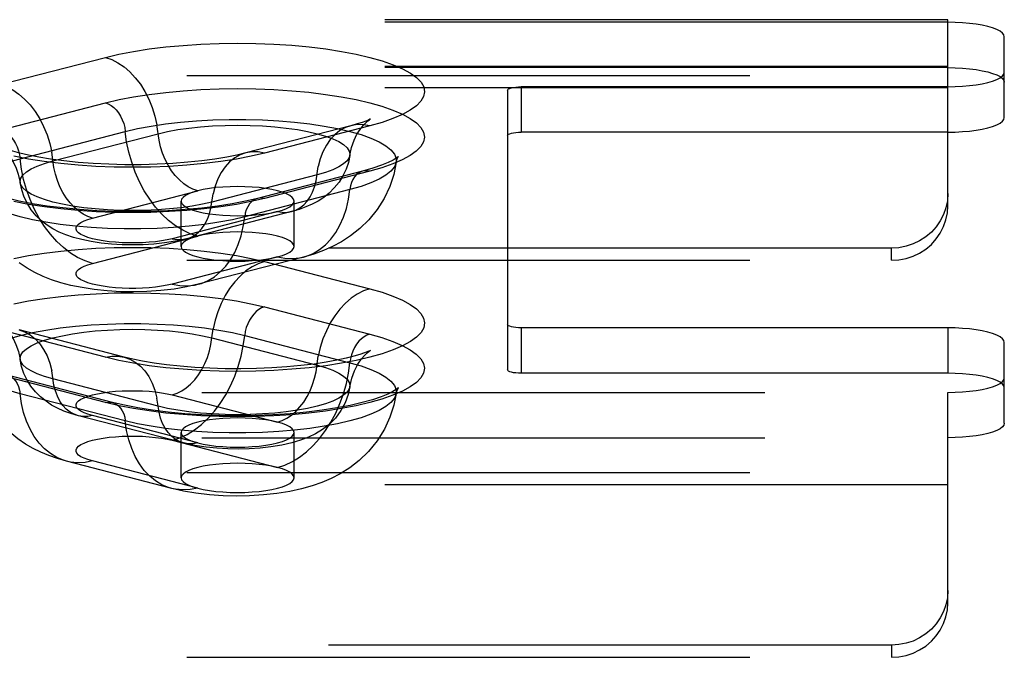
# Model space of a CAD drawing. Header units: inches. Extents: x 0 to 227, y 0 to 147.
# Tile 166 of 256: x 43.2 to 45.38, y 102.91 to 104.32. Entities that reach past the tile are written whole.
import ezdxf

# ---------------------------------------------------------------- set-up
doc = ezdxf.new("R2010")
doc.units = ezdxf.units.IN
doc.header["$LTSCALE"] = 12.466667
doc.header["$MEASUREMENT"] = 0
doc.linetypes.add('HIDDEN', pattern=[0.2, 0.1, -0.1])
doc.layers.add('DEFAULT_2', color=8, linetype='HIDDEN')

msp = doc.modelspace()

# ---------------------------------------------------------------- linework, layer by layer
at = {"layer": 'DEFAULT_2', "color": 8, "linetype": 'HIDDEN'}
for p, q in [((45.2557, 104.3227), (41.1047, 104.3227)), ((45.2557, 104.317), (41.1102, 104.317)), ((45.2557, 104.317), (45.2557, 104.3227)), ((45.2557, 103.9107), (45.2557, 104.317)), ((45.3807, 104.2065), (45.3807, 104.2846)), ((43.157, 104.1789), (43.3899, 104.2392)), ((45.2557, 104.2187), (41.1047, 104.2187)), ((45.2557, 104.2165), (41.1102, 104.2165)), ((45.3807, 104.1061), (45.3807, 104.2065)), ((41.0772, 104.1989), (45.2557, 104.1989)), ((45.2557, 104.172), (41.0772, 104.172)), ((44.2807, 104.1664), (44.2807, 103.6481)), ((44.3107, 104.1742), (44.3107, 104.0737)), ((45.2557, 104.1742), (44.3107, 104.1742)), ((43.1573, 104.0784), (43.3902, 104.1386)), ((43.2011, 104.015), (43.434, 104.0753)), ((43.9337, 104.088), (43.7008, 104.0277)), ((43.9756, 104.0876), (43.7426, 104.0273)), ((43.2739, 104.01), (43.5069, 104.0703)), ((45.2557, 104.0737), (44.3107, 104.0737)), ((43.9596, 103.9874), (43.7267, 103.9271)), ((43.9753, 103.9872), (43.7423, 103.9269)), ((43.8587, 103.9792), (43.6257, 103.9189)), ((43.3614, 103.8835), (43.5944, 103.9438)), ((43.9315, 103.9466), (43.6985, 103.8863)), ((43.5578, 103.8205), (43.5578, 103.921)), ((43.8078, 103.8205), (43.8078, 103.921)), ((43.7711, 103.8981), (43.5382, 103.8378)), ((43.8025, 103.8978), (43.5695, 103.8375)), ((43.3614, 103.7831), (43.5944, 103.8434)), ((45.1307, 103.8169), (41.0772, 103.8169)), ((45.1307, 103.79), (45.1307, 103.8169)), ((43.7711, 103.7976), (43.5382, 103.7373)), ((43.8285, 103.7971), (43.5956, 103.7368)), ((41.0772, 103.79), (45.1307, 103.79)), ((43.7426, 103.7872), (43.9756, 103.727)), ((43.7423, 103.6867), (43.9753, 103.6264)), ((44.2807, 103.6481), (44.2807, 103.5477)), ((44.3107, 103.6404), (44.3107, 103.5399)), ((45.2557, 103.6404), (44.3107, 103.6404)), ((45.2557, 103.6404), (45.2557, 103.5399)), ((43.3899, 103.5754), (43.157, 103.6357)), ((43.4318, 103.5757), (43.1988, 103.636)), ((43.6257, 103.6183), (43.8587, 103.558)), ((43.6985, 103.6234), (43.9315, 103.5631)), ((45.3807, 103.5299), (45.3807, 103.608)), ((43.3902, 103.475), (43.1573, 103.5353)), ((43.4059, 103.4751), (43.173, 103.5354)), ((45.2557, 103.5399), (44.3107, 103.5399)), ((45.3807, 103.4295), (45.3807, 103.5299)), ((43.5069, 103.467), (43.2739, 103.5273)), ((41.1102, 103.4976), (45.2557, 103.4976)), ((43.434, 103.4343), (43.2011, 103.4946)), ((43.5382, 103.4919), (43.7711, 103.4316)), ((45.2557, 103.0318), (45.2557, 103.4976)), ((43.563, 103.3856), (43.3301, 103.4459)), ((43.5944, 103.3858), (43.3614, 103.4461)), ((43.5578, 103.3083), (43.5578, 103.4087)), ((43.8078, 103.3083), (43.8078, 103.4087)), ((41.1102, 103.3971), (45.2557, 103.3971)), ((43.5382, 103.3914), (43.7711, 103.3311)), ((43.537, 103.2849), (43.304, 103.3452)), ((43.5944, 103.2854), (43.3614, 103.3457)), ((41.0772, 103.32), (45.2557, 103.32)), ((45.2557, 103.293), (41.0772, 103.293)), ((45.1307, 102.9379), (41.0772, 102.9379)), ((45.1307, 102.9379), (45.1307, 102.911)), ((41.0772, 102.911), (45.1307, 102.911))]:
    msp.add_line(p, q, dxfattribs=at)
for points in [[(45.3807, 104.2846), (45.3796, 104.2889), (45.3764, 104.293), (45.3712, 104.297), (45.364, 104.3008), (45.3549, 104.3043), (45.3441, 104.3075), (45.3318, 104.3103), (45.3182, 104.3127), (45.3035, 104.3145), (45.2881, 104.3159), (45.2722, 104.3167), (45.2557, 104.317)], [(43.3899, 104.2392), (43.4199, 104.2462), (43.4522, 104.2524), (43.4871, 104.2579), (43.5239, 104.2624), (43.5622, 104.2659), (43.6016, 104.2685), (43.6418, 104.27), (43.6825, 104.2706), (43.7231, 104.2701), (43.7633, 104.2685), (43.8028, 104.266), (43.8411, 104.2624), (43.8779, 104.2579), (43.9128, 104.2525), (43.9454, 104.2463), (43.9756, 104.2392), (44.0029, 104.2314), (44.0271, 104.2229), (44.048, 104.2139), (44.0654, 104.2044), (44.0791, 104.1945), (44.089, 104.1842), (44.0949, 104.1738), (44.0969, 104.1633), (44.0948, 104.1528), (44.0888, 104.1424), (44.0789, 104.1322), (44.0652, 104.1223), (44.0477, 104.1128), (44.0268, 104.1037), (44.0028, 104.0954), (43.9756, 104.0876)], [(43.3899, 104.2392), (43.404, 104.2344), (43.4178, 104.2274), (43.4313, 104.2183), (43.4441, 104.2072), (43.4562, 104.1942), (43.4674, 104.1796), (43.4774, 104.1636), (43.4862, 104.1464), (43.4937, 104.1281), (43.4996, 104.1092), (43.5041, 104.0898)], [(45.2557, 104.2165), (45.2722, 104.2163), (45.2881, 104.2154), (45.3035, 104.2141), (45.3182, 104.2122), (45.3318, 104.2098), (45.3441, 104.2071), (45.3549, 104.2039), (45.364, 104.2004), (45.3712, 104.1966), (45.3764, 104.1926), (45.3796, 104.1884), (45.3807, 104.1842)], [(45.2557, 104.1742), (45.2722, 104.1745), (45.2881, 104.1753), (45.3035, 104.1767), (45.3182, 104.1785), (45.3318, 104.1809), (45.3441, 104.1837), (45.3549, 104.1868), (45.364, 104.1904), (45.3712, 104.1942), (45.3764, 104.1982), (45.3796, 104.2023), (45.3807, 104.2065)], [(43.157, 104.1789), (43.171, 104.1741), (43.1849, 104.1671), (43.1983, 104.158), (43.2112, 104.1469), (43.2233, 104.1339), (43.2344, 104.1194), (43.2445, 104.1033), (43.2533, 104.0861), (43.2607, 104.0678), (43.2667, 104.0489), (43.2711, 104.0295)], [(43.3902, 104.1386), (43.4202, 104.1457), (43.4525, 104.1519), (43.4873, 104.1573), (43.5241, 104.1618), (43.5623, 104.1654), (43.6017, 104.1679), (43.6419, 104.1695), (43.6825, 104.17), (43.723, 104.1695), (43.7632, 104.168), (43.8027, 104.1654), (43.8409, 104.1619), (43.8777, 104.1574), (43.9125, 104.152), (43.9451, 104.1457), (43.9753, 104.1386), (44.0025, 104.1309), (44.0268, 104.1224), (44.0476, 104.1134), (44.065, 104.1039), (44.0787, 104.094), (44.0885, 104.0838), (44.0944, 104.0734), (44.0964, 104.0629), (44.0944, 104.0524), (44.0884, 104.042), (44.0785, 104.0318), (44.0648, 104.0219), (44.0473, 104.0124), (44.0264, 104.0033), (44.0024, 103.995), (43.9753, 103.9872)], [(44.2807, 104.1664), (44.2813, 104.168), (44.283, 104.1694), (44.2858, 104.1707), (44.2895, 104.1719), (44.294, 104.1729), (44.2992, 104.1736), (44.3047, 104.174), (44.3107, 104.1742)], [(43.3902, 104.1386), (43.3965, 104.1364), (43.4027, 104.133), (43.4086, 104.1284), (43.4142, 104.1228), (43.4192, 104.1163), (43.4237, 104.1091), (43.4275, 104.1012), (43.4305, 104.0928), (43.4327, 104.0841), (43.434, 104.0753)], [(43.434, 104.0753), (43.4614, 104.0817), (43.4912, 104.0873), (43.5231, 104.0921), (43.5567, 104.096), (43.5917, 104.0989), (43.6277, 104.1009), (43.6643, 104.1019), (43.7012, 104.1019), (43.7378, 104.1009), (43.7738, 104.0989), (43.8088, 104.096), (43.8425, 104.0921), (43.8743, 104.0873), (43.9041, 104.0817), (43.9315, 104.0753), (43.9561, 104.0683), (43.9778, 104.0605), (43.9962, 104.0523), (44.0112, 104.0436), (44.0225, 104.0345), (44.0302, 104.0252), (44.0341, 104.0157), (44.0343, 104.0075)], [(43.9313, 104.0223), (43.9352, 104.04), (43.9406, 104.0556), (43.9472, 104.0689), (43.9541, 104.0798), (43.9607, 104.0881), (43.9665, 104.0942), (43.9711, 104.0984), (43.9746, 104.1011), (43.9765, 104.1025)], [(43.9765, 104.1025), (43.9766, 104.1026), (43.9771, 104.1028), (43.9758, 104.1022), (43.9724, 104.1006), (43.9666, 104.0982), (43.9584, 104.0953), (43.9475, 104.0918), (43.9337, 104.088)], [(45.2557, 104.0737), (45.2722, 104.074), (45.2881, 104.0748), (45.3035, 104.0762), (45.3182, 104.0781), (45.3318, 104.0804), (45.3441, 104.0832), (45.3549, 104.0864), (45.364, 104.0899), (45.3712, 104.0937), (45.3764, 104.0977), (45.3796, 104.1018), (45.3807, 104.1061)], [(43.1573, 104.0784), (43.1636, 104.0761), (43.1698, 104.0727), (43.1757, 104.0681), (43.1812, 104.0625), (43.1863, 104.056), (43.1908, 104.0488), (43.1945, 104.0409), (43.1975, 104.0325), (43.1997, 104.0238), (43.2011, 104.015)], [(43.5944, 103.8434), (43.5778, 103.8488), (43.5615, 103.8565), (43.5455, 103.8663), (43.53, 103.8783), (43.5151, 103.8922), (43.5011, 103.9078), (43.4881, 103.9251), (43.4762, 103.9439), (43.4655, 103.9639), (43.4562, 103.985), (43.4483, 104.0069), (43.4419, 104.0295), (43.4371, 104.0523), (43.434, 104.0753)], [(43.5944, 103.9438), (43.5839, 103.9474), (43.5735, 103.9526), (43.5634, 103.9595), (43.5538, 103.9678), (43.5448, 103.9775), (43.5364, 103.9884), (43.5289, 104.0004), (43.5223, 104.0133), (43.5167, 104.0269), (43.5123, 104.0411), (43.509, 104.0556), (43.5041, 104.0898)], [(43.5069, 104.0703), (43.5277, 104.0751), (43.5504, 104.0793), (43.5748, 104.0827), (43.6006, 104.0855), (43.6274, 104.0875), (43.6549, 104.0887), (43.6828, 104.0891), (43.7106, 104.0887), (43.7381, 104.0875), (43.7649, 104.0855), (43.7907, 104.0827), (43.8151, 104.0793), (43.8379, 104.0751), (43.8587, 104.0703), (43.8772, 104.0649), (43.8934, 104.059), (43.9069, 104.0527), (43.9176, 104.046), (43.9253, 104.0391), (43.93, 104.0319), (43.9315, 104.0247), (43.9313, 104.0223)], [(43.9337, 104.088), (43.9214, 104.0837), (43.9093, 104.077), (43.8982, 104.0681), (43.8881, 104.0573), (43.8793, 104.0446), (43.8719, 104.0303), (43.8659, 104.0144), (43.8615, 103.9973)], [(43.9756, 104.0876), (43.9615, 104.0901), (43.9477, 104.0903), (43.9337, 104.088)], [(44.2807, 104.066), (44.2813, 104.0675), (44.283, 104.0689), (44.2858, 104.0703), (44.2895, 104.0715), (44.294, 104.0724), (44.2992, 104.0731), (44.3047, 104.0736), (44.3107, 104.0737)], [(43.1602, 104.0403), (43.1588, 104.0409), (43.156, 104.0423), (43.1555, 104.0425), (43.1571, 104.0415), (43.1603, 104.0391), (43.165, 104.035), (43.1708, 104.029), (43.1775, 104.0207), (43.1846, 104.0099), (43.1914, 103.9964), (43.1972, 103.9804), (43.2012, 103.962)], [(43.7008, 104.0277), (43.6814, 104.0231), (43.6587, 104.0185), (43.6327, 104.0142), (43.6037, 104.0103), (43.5724, 104.007), (43.5391, 104.0044), (43.5045, 104.0027), (43.469, 104.0017), (43.4332, 104.0017), (43.3976, 104.0026), (43.3628, 104.0043), (43.3294, 104.0068), (43.2978, 104.0101), (43.2686, 104.014), (43.2423, 104.0183), (43.2194, 104.0228), (43.2003, 104.0273), (43.1849, 104.0315), (43.1731, 104.0353), (43.1644, 104.0385), (43.1602, 104.0403)], [(43.0983, 103.9472), (43.0985, 103.9554), (43.1024, 103.9649), (43.11, 103.9742), (43.1214, 103.9833), (43.1364, 103.992), (43.1548, 104.0003), (43.1764, 104.008), (43.2011, 104.015)], [(43.7426, 104.0273), (43.7126, 104.0203), (43.6803, 104.0141), (43.6455, 104.0087), (43.6087, 104.0041), (43.5704, 104.0006), (43.531, 103.998), (43.4907, 103.9965), (43.4501, 103.9959), (43.4095, 103.9964), (43.3692, 103.998), (43.3298, 104.0005), (43.2915, 104.0041), (43.2547, 104.0086), (43.2198, 104.014), (43.1871, 104.0203)], [(43.2012, 103.962), (43.201, 103.9644), (43.2026, 103.9717), (43.2073, 103.9788), (43.215, 103.9857), (43.2257, 103.9924), (43.2392, 103.9987), (43.2553, 104.0046), (43.2739, 104.01)], [(43.3614, 103.7831), (43.3449, 103.7885), (43.3285, 103.7962), (43.3125, 103.8061), (43.297, 103.818), (43.2822, 103.8319), (43.2682, 103.8475), (43.2552, 103.8649), (43.2433, 103.8836), (43.2326, 103.9037), (43.2232, 103.9247), (43.2153, 103.9466), (43.209, 103.9692), (43.2042, 103.992), (43.2011, 104.015)], [(43.3614, 103.8835), (43.3509, 103.8871), (43.3405, 103.8923), (43.3305, 103.8992), (43.3209, 103.9075), (43.3118, 103.9172), (43.3035, 103.9281), (43.2959, 103.9401), (43.2894, 103.953), (43.2838, 103.9667), (43.2793, 103.9808), (43.276, 103.9953), (43.2711, 104.0295)], [(43.7008, 104.0277), (43.6884, 104.0234), (43.6764, 104.0167), (43.6652, 104.0079), (43.6552, 103.997), (43.6463, 103.9843), (43.6389, 103.97), (43.6329, 103.9541), (43.6285, 103.937)], [(43.7426, 104.0273), (43.7286, 104.0298), (43.7147, 104.03), (43.7008, 104.0277)], [(43.9313, 104.0223), (43.9281, 104.0068), (43.923, 103.9916), (43.9161, 103.977), (43.9074, 103.9632), (43.897, 103.9503), (43.8854, 103.9388), (43.8734, 103.9293), (43.861, 103.9212), (43.848, 103.9142), (43.8342, 103.9081), (43.8191, 103.9026), (43.8025, 103.8978)], [(43.9313, 104.0223), (43.93, 104.0175), (43.9253, 104.0104), (43.9176, 104.0035), (43.9069, 103.9968), (43.8934, 103.9905), (43.8772, 103.9846), (43.8587, 103.9792)], [(44.0391, 104.02), (44.0381, 104.0191), (44.0342, 104.0162), (44.0271, 104.0119), (44.0162, 104.0064), (44.0014, 104.0003), (43.9826, 103.9939), (43.9596, 103.9874)], [(44.0343, 104.0075), (44.0362, 104.0147), (44.0377, 104.0178)], [(44.0377, 104.0178), (44.0383, 104.0189), (44.0392, 104.0201), (44.0391, 104.02)], [(43.8025, 103.8978), (43.8117, 103.901), (43.8207, 103.906), (43.8291, 103.9126), (43.8366, 103.9208), (43.8432, 103.9303), (43.8488, 103.941), (43.8533, 103.9529), (43.8566, 103.9657), (43.8615, 103.9973)], [(44.0343, 104.0075), (44.0286, 103.98), (44.0196, 103.9531), (44.0073, 103.927), (43.9919, 103.9026), (43.9736, 103.8799), (43.9534, 103.8601), (43.933, 103.8441), (43.9126, 103.8309), (43.8929, 103.8204), (43.8729, 103.8115), (43.8514, 103.8038), (43.8285, 103.7971)], [(44.0343, 104.0075), (44.0341, 104.0062), (44.0302, 103.9967), (44.0225, 103.9874), (44.0112, 103.9783), (43.9962, 103.9696), (43.9778, 103.9614), (43.9561, 103.9537), (43.9315, 103.9466)], [(43.9596, 103.9874), (43.9569, 103.9865), (43.9513, 103.9838), (43.9463, 103.9799), (43.9418, 103.975), (43.938, 103.969), (43.935, 103.9622), (43.9328, 103.9547), (43.9315, 103.9466)], [(43.9753, 103.9872), (43.969, 103.9882), (43.9628, 103.988), (43.9596, 103.9874)], [(43.6985, 103.8863), (43.6712, 103.8799), (43.6414, 103.8743), (43.6095, 103.8695), (43.5759, 103.8657), (43.5409, 103.8627), (43.5048, 103.8607), (43.4682, 103.8597), (43.4314, 103.8597), (43.3948, 103.8607), (43.3588, 103.8627), (43.3237, 103.8657), (43.2901, 103.8695), (43.2582, 103.8743), (43.2284, 103.8799), (43.2011, 103.8863), (43.1764, 103.8934), (43.1548, 103.9011), (43.1364, 103.9093), (43.1214, 103.918), (43.11, 103.9271), (43.1024, 103.9364), (43.0985, 103.9459), (43.0983, 103.9472)], [(43.7267, 103.9271), (43.7002, 103.9208), (43.6706, 103.9151), (43.6382, 103.91), (43.6034, 103.9057), (43.5666, 103.9023), (43.5284, 103.8997), (43.4893, 103.8982), (43.4496, 103.8977), (43.41, 103.8982), (43.3708, 103.8998), (43.3326, 103.9023), (43.2958, 103.9058), (43.261, 103.9101), (43.2285, 103.9152), (43.1989, 103.921), (43.1725, 103.9272), (43.1496, 103.9337), (43.1308, 103.9402), (43.116, 103.9463), (43.1052, 103.9517), (43.1018, 103.9536)], [(43.6257, 103.9189), (43.6049, 103.9141), (43.5822, 103.9099), (43.5577, 103.9064), (43.532, 103.9037), (43.5052, 103.9017), (43.4777, 103.9005), (43.4498, 103.9001), (43.422, 103.9005), (43.3944, 103.9017), (43.3676, 103.9037), (43.3419, 103.9064), (43.3175, 103.9099), (43.2947, 103.9141), (43.2739, 103.9189), (43.2553, 103.9243), (43.2392, 103.9302), (43.2257, 103.9365), (43.215, 103.9432), (43.2073, 103.9501), (43.2026, 103.9572), (43.2012, 103.962)], [(43.5695, 103.8375), (43.545, 103.8321), (43.5206, 103.8283), (43.497, 103.8259), (43.4737, 103.8245), (43.4506, 103.824), (43.4275, 103.8245), (43.4039, 103.8258), (43.3809, 103.8281), (43.3584, 103.8314), (43.3376, 103.8357), (43.3192, 103.8405), (43.3026, 103.8461), (43.2876, 103.8524), (43.2737, 103.8596), (43.2608, 103.8679), (43.2485, 103.8774), (43.2366, 103.8888), (43.226, 103.9017), (43.2172, 103.9154), (43.2101, 103.93), (43.2047, 103.9457), (43.2012, 103.962)], [(43.5944, 103.9438), (43.5835, 103.9406), (43.5745, 103.9371), (43.5673, 103.9333), (43.562, 103.9293), (43.5588, 103.9252), (43.5578, 103.921)], [(43.6828, 103.9533), (43.6664, 103.953), (43.6504, 103.9522), (43.6349, 103.9508), (43.6203, 103.949), (43.6067, 103.9466), (43.5944, 103.9438)], [(43.8078, 103.921), (43.8067, 103.9252), (43.8035, 103.9293), (43.7982, 103.9333), (43.791, 103.9371), (43.7819, 103.9406), (43.7711, 103.9438), (43.7589, 103.9466), (43.7453, 103.949), (43.7306, 103.9508), (43.7151, 103.9522), (43.6991, 103.953), (43.6828, 103.9533)], [(43.8285, 103.7971), (43.8355, 103.7992), (43.8504, 103.8054), (43.8644, 103.8138), (43.8774, 103.8244), (43.8893, 103.837), (43.9, 103.8515), (43.9093, 103.8677), (43.9172, 103.8856), (43.9236, 103.9048), (43.9284, 103.9252), (43.9315, 103.9466)], [(43.7423, 103.9269), (43.7124, 103.9199), (43.6801, 103.9137), (43.6453, 103.9083), (43.6085, 103.9038), (43.5703, 103.9002), (43.5309, 103.8977), (43.4907, 103.8961), (43.4501, 103.8956), (43.4095, 103.8961), (43.3693, 103.8976), (43.3299, 103.9002), (43.2916, 103.9037), (43.2549, 103.9082), (43.22, 103.9136), (43.1874, 103.9199)], [(43.5695, 103.8375), (43.5787, 103.8407), (43.5878, 103.8457), (43.5961, 103.8524), (43.6037, 103.8605), (43.6103, 103.87), (43.6158, 103.8807), (43.6203, 103.8926), (43.6236, 103.9054), (43.6285, 103.937)], [(43.7267, 103.9271), (43.7239, 103.9262), (43.7184, 103.9235), (43.7133, 103.9196), (43.7089, 103.9147), (43.7051, 103.9087), (43.7021, 103.9019), (43.6999, 103.8944), (43.6985, 103.8863)], [(43.7423, 103.9269), (43.736, 103.928), (43.7298, 103.9277), (43.7267, 103.9271)], [(45.2557, 103.9376), (45.2546, 103.9217), (45.2514, 103.9064), (45.2462, 103.8914), (45.239, 103.8773), (45.2299, 103.8641), (45.2191, 103.8522), (45.2068, 103.8418), (45.1932, 103.8331), (45.1785, 103.8261), (45.1631, 103.821), (45.1472, 103.8179), (45.1307, 103.8169)], [(43.5578, 103.921), (43.5588, 103.9167), (43.562, 103.9126), (43.5673, 103.9086), (43.5745, 103.9048), (43.5836, 103.9013), (43.5944, 103.8981), (43.6067, 103.8953), (43.6203, 103.8929), (43.6349, 103.8911), (43.6504, 103.8897), (43.6663, 103.8889), (43.6828, 103.8886)], [(43.7711, 103.8981), (43.7819, 103.9013), (43.791, 103.9048), (43.7982, 103.9086), (43.8035, 103.9126), (43.8067, 103.9167), (43.8078, 103.921)], [(45.1307, 103.79), (45.1472, 103.791), (45.1631, 103.7941), (45.1785, 103.7992), (45.1932, 103.8061), (45.2068, 103.8149), (45.2191, 103.8253), (45.2299, 103.8372), (45.239, 103.8503), (45.2462, 103.8645), (45.2514, 103.8795), (45.2546, 103.8948), (45.2557, 103.9107)], [(43.5382, 103.8378), (43.5269, 103.8352), (43.5146, 103.833), (43.5012, 103.8312), (43.4871, 103.8298), (43.4724, 103.8288), (43.4574, 103.8284), (43.4423, 103.8284), (43.4273, 103.8288), (43.4127, 103.8298), (43.3985, 103.8312), (43.3852, 103.833), (43.3727, 103.8352), (43.3614, 103.8378), (43.3514, 103.8407), (43.3428, 103.8439), (43.3358, 103.8474), (43.3305, 103.851), (43.3268, 103.8548), (43.325, 103.8587), (43.325, 103.8626), (43.3269, 103.8665), (43.3305, 103.8703), (43.3359, 103.874), (43.3429, 103.8774), (43.3514, 103.8806), (43.3614, 103.8835)], [(43.5956, 103.7368), (43.6026, 103.7389), (43.6174, 103.7451), (43.6314, 103.7535), (43.6444, 103.7641), (43.6564, 103.7767), (43.667, 103.7912), (43.6764, 103.8074), (43.6843, 103.8253), (43.6906, 103.8445), (43.6954, 103.8649), (43.6985, 103.8863)], [(43.6828, 103.8886), (43.6992, 103.8889), (43.7151, 103.8897), (43.7306, 103.8911), (43.7453, 103.8929), (43.7587, 103.8953), (43.7711, 103.8981)], [(43.7711, 103.8981), (43.7817, 103.8962), (43.792, 103.8961), (43.8025, 103.8978)], [(43.5382, 103.8378), (43.5487, 103.8359), (43.5591, 103.8358), (43.5695, 103.8375)], [(43.5944, 103.8434), (43.5835, 103.8402), (43.5745, 103.8367), (43.5673, 103.8329), (43.562, 103.8289), (43.5588, 103.8247), (43.5578, 103.8205)], [(43.6828, 103.8528), (43.6664, 103.8526), (43.6504, 103.8517), (43.6349, 103.8504), (43.6203, 103.8485), (43.6067, 103.8462), (43.5944, 103.8434)], [(43.8078, 103.8205), (43.8067, 103.8247), (43.8035, 103.8289), (43.7982, 103.8329), (43.791, 103.8367), (43.7819, 103.8402), (43.7711, 103.8434), (43.7589, 103.8462), (43.7453, 103.8485), (43.7306, 103.8504), (43.7151, 103.8517), (43.6991, 103.8526), (43.6828, 103.8528)], [(43.1871, 103.7943), (43.2198, 103.8006), (43.2547, 103.806), (43.2915, 103.8105), (43.3298, 103.814), (43.3692, 103.8166), (43.4095, 103.8181), (43.4501, 103.8186), (43.4907, 103.8181), (43.531, 103.8166), (43.5704, 103.814), (43.6087, 103.8104), (43.6455, 103.8059), (43.6803, 103.8005), (43.7126, 103.7943), (43.7426, 103.7872)], [(43.5578, 103.8205), (43.5588, 103.8163), (43.562, 103.8121), (43.5673, 103.8081), (43.5745, 103.8043), (43.5836, 103.8008), (43.5944, 103.7976), (43.6067, 103.7948), (43.6203, 103.7925), (43.6349, 103.7906), (43.6504, 103.7892), (43.6663, 103.7884), (43.6828, 103.7881)], [(43.7711, 103.7976), (43.7819, 103.8008), (43.791, 103.8043), (43.7982, 103.8081), (43.8035, 103.8121), (43.8067, 103.8163), (43.8078, 103.8205)], [(43.6828, 103.7881), (43.6992, 103.7884), (43.7151, 103.7892), (43.7306, 103.7906), (43.7453, 103.7925), (43.7587, 103.7948), (43.7711, 103.7976)], [(43.7711, 103.7976), (43.7877, 103.7945), (43.804, 103.7937), (43.82, 103.7953), (43.8285, 103.7971)], [(43.5956, 103.7368), (43.5697, 103.731), (43.5424, 103.7263), (43.5126, 103.7229), (43.4821, 103.7208), (43.453, 103.7201), (43.424, 103.7205), (43.3941, 103.7223), (43.3651, 103.7253), (43.3384, 103.7294), (43.3137, 103.7344), (43.2914, 103.7403), (43.2709, 103.747), (43.2521, 103.7544), (43.2341, 103.7629), (43.2165, 103.7727), (43.1989, 103.7843)], [(43.5382, 103.7373), (43.5269, 103.7347), (43.5146, 103.7325), (43.5012, 103.7307), (43.4871, 103.7293), (43.4724, 103.7284), (43.4574, 103.7279), (43.4423, 103.7279), (43.4273, 103.7284), (43.4127, 103.7293), (43.3985, 103.7307), (43.3852, 103.7325), (43.3727, 103.7347), (43.3614, 103.7373), (43.3514, 103.7403), (43.3428, 103.7435), (43.3358, 103.7469), (43.3305, 103.7506), (43.3268, 103.7544), (43.325, 103.7583), (43.325, 103.7622), (43.3269, 103.7661), (43.3305, 103.7699), (43.3359, 103.7735), (43.3429, 103.777), (43.3514, 103.7802), (43.3614, 103.7831)], [(43.7426, 103.7872), (43.7286, 103.7825), (43.7147, 103.7755), (43.7013, 103.7664), (43.6884, 103.7552), (43.6764, 103.7423), (43.6652, 103.7277), (43.6552, 103.7117), (43.6463, 103.6944), (43.6389, 103.6762), (43.6329, 103.6573), (43.6285, 103.6379)], [(43.9756, 103.727), (44.0028, 103.7192), (44.0268, 103.7108), (44.0477, 103.7018), (44.0652, 103.6923), (44.0789, 103.6824), (44.0888, 103.6722), (44.0948, 103.6618), (44.0969, 103.6512), (44.0949, 103.6407), (44.089, 103.6303), (44.0791, 103.6201), (44.0654, 103.6102), (44.048, 103.6007), (44.0271, 103.5916), (44.0029, 103.5832), (43.9756, 103.5754), (43.9454, 103.5683), (43.9128, 103.562), (43.8779, 103.5566), (43.8411, 103.5521), (43.8028, 103.5486), (43.7633, 103.546), (43.7231, 103.5445), (43.6825, 103.544), (43.6418, 103.5445), (43.6016, 103.5461), (43.5622, 103.5486), (43.5239, 103.5522), (43.4871, 103.5567), (43.4522, 103.5621), (43.4199, 103.5683), (43.3899, 103.5754)], [(43.5382, 103.7373), (43.5547, 103.7342), (43.5711, 103.7334), (43.5871, 103.735), (43.5956, 103.7368)], [(43.9756, 103.727), (43.9615, 103.7222), (43.9477, 103.7152), (43.9343, 103.7061), (43.9214, 103.695), (43.9093, 103.682), (43.8982, 103.6674), (43.8881, 103.6514), (43.8793, 103.6341), (43.8719, 103.6159), (43.8659, 103.597), (43.8615, 103.5776)], [(43.1874, 103.6938), (43.22, 103.7), (43.2549, 103.7054), (43.2916, 103.7099), (43.3299, 103.7135), (43.3693, 103.716), (43.4095, 103.7176), (43.4501, 103.7181), (43.4907, 103.7175), (43.5309, 103.716), (43.5703, 103.7134), (43.6085, 103.7099), (43.6453, 103.7054), (43.6801, 103.6999), (43.7124, 103.6937), (43.7423, 103.6867)], [(43.7423, 103.6867), (43.736, 103.6845), (43.7298, 103.681), (43.7239, 103.6765), (43.7184, 103.6709), (43.7133, 103.6644), (43.7089, 103.6571), (43.7051, 103.6492), (43.7021, 103.6409), (43.6999, 103.6322), (43.6985, 103.6234)], [(43.0983, 103.5556), (43.0985, 103.5638), (43.1024, 103.5733), (43.11, 103.5826), (43.1214, 103.5916), (43.1364, 103.6004), (43.1548, 103.6086), (43.1764, 103.6163), (43.2011, 103.6234), (43.2284, 103.6298), (43.2582, 103.6354), (43.2901, 103.6401), (43.3237, 103.644), (43.3588, 103.647), (43.3948, 103.6489), (43.4314, 103.6499), (43.4682, 103.6499), (43.5048, 103.6489), (43.5409, 103.647), (43.5759, 103.644), (43.6095, 103.6401), (43.6414, 103.6354), (43.6712, 103.6298), (43.6985, 103.6234)], [(43.156, 103.6506), (43.1554, 103.6509), (43.1561, 103.6505), (43.1583, 103.6489), (43.1619, 103.6461), (43.1666, 103.6418), (43.1724, 103.6356), (43.1788, 103.6273), (43.1856, 103.6166), (43.192, 103.6034), (43.1974, 103.588), (43.2012, 103.5704)], [(44.3107, 103.6404), (44.3047, 103.6405), (44.2992, 103.641), (44.294, 103.6417), (44.2895, 103.6426), (44.2858, 103.6438), (44.283, 103.6452), (44.2813, 103.6466), (44.2807, 103.6481)], [(45.3807, 103.608), (45.3796, 103.6123), (45.3764, 103.6164), (45.3712, 103.6204), (45.364, 103.6242), (45.3549, 103.6277), (45.3441, 103.6309), (45.3318, 103.6337), (45.3182, 103.636), (45.3035, 103.6379), (45.2881, 103.6393), (45.2722, 103.6401), (45.2557, 103.6404)], [(43.1988, 103.636), (43.2112, 103.6317), (43.2233, 103.625), (43.2344, 103.6162), (43.2445, 103.6054), (43.2533, 103.5927), (43.2607, 103.5783), (43.2667, 103.5625), (43.2711, 103.5454)], [(43.2012, 103.5704), (43.201, 103.5728), (43.2026, 103.58), (43.2073, 103.5871), (43.215, 103.5941), (43.2257, 103.6007), (43.2392, 103.6071), (43.2553, 103.6129), (43.2739, 103.6183), (43.2947, 103.6231), (43.3175, 103.6273), (43.3419, 103.6308), (43.3676, 103.6336), (43.3944, 103.6356), (43.422, 103.6368), (43.4498, 103.6372), (43.4777, 103.6368), (43.5052, 103.6356), (43.532, 103.6336), (43.5577, 103.6308), (43.5822, 103.6273), (43.6049, 103.6231), (43.6257, 103.6183)], [(43.9753, 103.6264), (44.0024, 103.6187), (44.0264, 103.6103), (44.0473, 103.6013), (44.0648, 103.5918), (44.0785, 103.5819), (44.0884, 103.5717), (44.0944, 103.5613), (44.0964, 103.5508), (44.0944, 103.5403), (44.0885, 103.5299), (44.0787, 103.5197), (44.065, 103.5098), (44.0476, 103.5003), (44.0268, 103.4912), (44.0025, 103.4828), (43.9753, 103.475), (43.9451, 103.4679), (43.9125, 103.4617), (43.8777, 103.4563), (43.8409, 103.4518), (43.8027, 103.4482), (43.7632, 103.4457), (43.723, 103.4442), (43.6825, 103.4436), (43.6419, 103.4442), (43.6017, 103.4457), (43.5623, 103.4483), (43.5241, 103.4518), (43.4873, 103.4564), (43.4525, 103.4618), (43.4202, 103.468), (43.3902, 103.475)], [(43.5382, 103.4919), (43.5487, 103.4955), (43.5591, 103.5007), (43.5691, 103.5075), (43.5787, 103.5158), (43.5878, 103.5255), (43.5961, 103.5365), (43.6037, 103.5485), (43.6103, 103.5614), (43.6158, 103.575), (43.6203, 103.5892), (43.6236, 103.6037), (43.6285, 103.6379)], [(43.5382, 103.3914), (43.5547, 103.3969), (43.5711, 103.4046), (43.5871, 103.4144), (43.6026, 103.4263), (43.6174, 103.4402), (43.6314, 103.4559), (43.6444, 103.4732), (43.6564, 103.492), (43.667, 103.512), (43.6764, 103.5331), (43.6843, 103.555), (43.6906, 103.5775), (43.6954, 103.6004), (43.6985, 103.6234)], [(43.9753, 103.6264), (43.969, 103.6242), (43.9628, 103.6207), (43.9569, 103.6162), (43.9513, 103.6106), (43.9463, 103.6041), (43.9418, 103.5968), (43.938, 103.5889), (43.935, 103.5806), (43.9328, 103.5719), (43.9315, 103.5631)], [(43.3899, 103.5754), (43.404, 103.5779), (43.4178, 103.578), (43.4318, 103.5757)], [(43.9757, 103.5897), (43.9766, 103.5903), (43.9771, 103.5906), (43.9753, 103.5897), (43.9709, 103.5877), (43.9638, 103.5849), (43.9535, 103.5814), (43.94, 103.5774), (43.923, 103.5731), (43.9025, 103.5687), (43.8787, 103.5643), (43.852, 103.5603), (43.8229, 103.5568), (43.7916, 103.5539), (43.7588, 103.5517), (43.7248, 103.5503), (43.6902, 103.5497), (43.6555, 103.5499), (43.6212, 103.551), (43.5878, 103.5529), (43.5557, 103.5555), (43.5256, 103.5588), (43.4977, 103.5626), (43.4725, 103.5668), (43.4506, 103.5713), (43.4318, 103.5757)], [(43.4318, 103.5757), (43.4441, 103.5714), (43.4562, 103.5647), (43.4674, 103.5559), (43.4774, 103.5451), (43.4862, 103.5324), (43.4937, 103.518), (43.4996, 103.5022), (43.5041, 103.4851)], [(43.7711, 103.4316), (43.7817, 103.4352), (43.792, 103.4404), (43.8021, 103.4472), (43.8117, 103.4555), (43.8207, 103.4652), (43.8291, 103.4762), (43.8366, 103.4882), (43.8432, 103.5011), (43.8488, 103.5147), (43.8533, 103.5289), (43.8566, 103.5434), (43.8615, 103.5776)], [(43.9313, 103.5101), (43.9355, 103.5289), (43.9416, 103.5455), (43.9492, 103.56), (43.9571, 103.5715), (43.9642, 103.5797), (43.97, 103.5852), (43.9742, 103.5886), (43.9757, 103.5897)], [(43.304, 103.3452), (43.2838, 103.351), (43.2648, 103.3576), (43.2473, 103.3649), (43.2302, 103.3732), (43.2131, 103.3831), (43.1958, 103.3948), (43.1781, 103.4092), (43.161, 103.4258), (43.1453, 103.4443), (43.1315, 103.4644), (43.1198, 103.4857), (43.1103, 103.5081), (43.1031, 103.5315), (43.0983, 103.5556)], [(43.2011, 103.4946), (43.1764, 103.5017), (43.1548, 103.5094), (43.1364, 103.5177), (43.1214, 103.5264), (43.11, 103.5355), (43.1024, 103.5448), (43.0985, 103.5543), (43.0983, 103.5556)], [(43.2739, 103.5273), (43.2553, 103.5327), (43.2392, 103.5385), (43.2257, 103.5449), (43.215, 103.5515), (43.2073, 103.5585), (43.2026, 103.5656), (43.2012, 103.5704)], [(43.3301, 103.4459), (43.3132, 103.4508), (43.2979, 103.4563), (43.284, 103.4625), (43.271, 103.4696), (43.2585, 103.4778), (43.2466, 103.4874), (43.2352, 103.4987), (43.225, 103.5114), (43.2165, 103.5249), (43.2097, 103.5394), (43.2045, 103.5546), (43.2012, 103.5704)], [(43.7711, 103.3311), (43.7877, 103.3366), (43.804, 103.3443), (43.82, 103.3541), (43.8355, 103.366), (43.8504, 103.3799), (43.8644, 103.3956), (43.8774, 103.4129), (43.8893, 103.4317), (43.9, 103.4517), (43.9093, 103.4728), (43.9172, 103.4947), (43.9236, 103.5172), (43.9284, 103.5401), (43.9315, 103.5631)], [(43.8587, 103.558), (43.8772, 103.5526), (43.8934, 103.5468), (43.9069, 103.5404), (43.9176, 103.5338), (43.9253, 103.5268), (43.93, 103.5197), (43.9315, 103.5125), (43.9313, 103.5101)], [(43.9315, 103.5631), (43.9561, 103.556), (43.9778, 103.5483), (43.9962, 103.5401), (44.0112, 103.5314), (44.0225, 103.5223), (44.0302, 103.513), (44.0341, 103.5035), (44.0343, 103.4953)], [(43.173, 103.5354), (43.1757, 103.5346), (43.1812, 103.5319), (43.1863, 103.528), (43.1908, 103.523), (43.1945, 103.5171), (43.1975, 103.5103), (43.1997, 103.5027), (43.2011, 103.4946)], [(43.3301, 103.4459), (43.3209, 103.4491), (43.3118, 103.4541), (43.3035, 103.4607), (43.2959, 103.4688), (43.2894, 103.4783), (43.2838, 103.4891), (43.2793, 103.5009), (43.276, 103.5137), (43.2711, 103.5454)], [(44.3107, 103.5399), (44.3047, 103.5401), (44.2992, 103.5405), (44.294, 103.5412), (44.2895, 103.5422), (44.2858, 103.5434), (44.283, 103.5447), (44.2813, 103.5461), (44.2807, 103.5477)], [(45.3807, 103.5076), (45.3796, 103.5118), (45.3764, 103.5159), (45.3712, 103.5199), (45.364, 103.5237), (45.3549, 103.5273), (45.3441, 103.5304), (45.3318, 103.5332), (45.3182, 103.5356), (45.3035, 103.5375), (45.2881, 103.5388), (45.2722, 103.5396), (45.2557, 103.5399)], [(45.2557, 103.4976), (45.2722, 103.4979), (45.2881, 103.4987), (45.3035, 103.5), (45.3182, 103.5019), (45.3318, 103.5043), (45.3441, 103.507), (45.3549, 103.5102), (45.364, 103.5137), (45.3712, 103.5175), (45.3764, 103.5216), (45.3796, 103.5257), (45.3807, 103.5299)], [(44.0381, 103.5063), (44.0384, 103.5067), (44.0392, 103.5079), (44.0379, 103.5067), (44.0339, 103.5037), (44.0267, 103.4994), (44.0157, 103.4939), (44.0007, 103.4878), (43.9816, 103.4814), (43.9588, 103.4749), (43.9323, 103.4687), (43.9027, 103.463), (43.8703, 103.458), (43.8356, 103.4537), (43.7989, 103.4503), (43.7608, 103.4478), (43.7218, 103.4463), (43.6823, 103.4458), (43.6427, 103.4463), (43.6037, 103.4478), (43.5656, 103.4503), (43.529, 103.4538), (43.4942, 103.4581), (43.4619, 103.4632), (43.4324, 103.4689), (43.4059, 103.4751)], [(43.9313, 103.5101), (43.93, 103.5053), (43.9253, 103.4982), (43.9176, 103.4912), (43.9069, 103.4846), (43.8934, 103.4783), (43.8772, 103.4724), (43.8587, 103.467), (43.8379, 103.4622), (43.8151, 103.458), (43.7907, 103.4545), (43.7649, 103.4517), (43.7381, 103.4497), (43.7106, 103.4485), (43.6828, 103.4481), (43.6549, 103.4485), (43.6274, 103.4497), (43.6006, 103.4517), (43.5748, 103.4545), (43.5504, 103.458), (43.5277, 103.4622), (43.5069, 103.467)], [(43.9313, 103.5101), (43.9275, 103.4925), (43.9211, 103.4747), (43.9115, 103.4571), (43.8994, 103.4408), (43.8856, 103.4268), (43.8706, 103.4151), (43.8556, 103.4059), (43.8397, 103.3982), (43.8221, 103.3914), (43.8027, 103.3856), (43.7805, 103.3807), (43.7567, 103.3768), (43.7327, 103.3742), (43.7084, 103.3726), (43.6846, 103.3721), (43.6609, 103.3725), (43.637, 103.3739), (43.6129, 103.3763), (43.5881, 103.3801), (43.563, 103.3856)], [(43.304, 103.3452), (43.297, 103.3473), (43.2822, 103.3535), (43.2682, 103.3619), (43.2552, 103.3725), (43.2433, 103.3851), (43.2326, 103.3996), (43.2232, 103.4158), (43.2153, 103.4336), (43.209, 103.4528), (43.2042, 103.4733), (43.2011, 103.4946)], [(43.3614, 103.4461), (43.3514, 103.4491), (43.3429, 103.4522), (43.3359, 103.4557), (43.3305, 103.4594), (43.3269, 103.4632), (43.325, 103.467), (43.325, 103.4709), (43.3268, 103.4748), (43.3305, 103.4786), (43.3358, 103.4823), (43.3428, 103.4857), (43.3514, 103.489), (43.3614, 103.4919), (43.3727, 103.4945), (43.3852, 103.4967), (43.3985, 103.4985), (43.4127, 103.4999), (43.4273, 103.5008), (43.4423, 103.5013), (43.4574, 103.5013), (43.4724, 103.5008), (43.4871, 103.4999), (43.5012, 103.4985), (43.5146, 103.4967), (43.5269, 103.4945), (43.5382, 103.4919)], [(44.0343, 103.4953), (44.0341, 103.494), (44.0302, 103.4845), (44.0225, 103.4752), (44.0112, 103.4661), (43.9962, 103.4574), (43.9778, 103.4491), (43.9561, 103.4414), (43.9315, 103.4343), (43.9041, 103.428), (43.8743, 103.4224), (43.8425, 103.4176), (43.8088, 103.4137), (43.7738, 103.4108), (43.7378, 103.4088), (43.7012, 103.4078), (43.6643, 103.4078), (43.6277, 103.4088), (43.5917, 103.4108), (43.5567, 103.4137), (43.5231, 103.4176), (43.4912, 103.4224), (43.4614, 103.428), (43.434, 103.4343)], [(44.0343, 103.4953), (44.0289, 103.469), (44.0202, 103.4424), (44.0079, 103.4159), (43.9921, 103.3906), (43.973, 103.367), (43.9519, 103.3466), (43.931, 103.3304), (43.9101, 103.3172), (43.8899, 103.3067), (43.8694, 103.298), (43.8477, 103.2904), (43.8243, 103.2838), (43.7981, 103.2781), (43.7698, 103.2737), (43.7399, 103.2704), (43.7093, 103.2686), (43.6801, 103.2681), (43.6509, 103.2688), (43.6203, 103.2709), (43.5906, 103.2744), (43.563, 103.279), (43.537, 103.2849)], [(44.0343, 103.4953), (44.0362, 103.5026), (44.0381, 103.5063)], [(43.3902, 103.475), (43.3965, 103.476), (43.4027, 103.4758), (43.4059, 103.4751)], [(43.4059, 103.4751), (43.4086, 103.4743), (43.4142, 103.4716), (43.4192, 103.4677), (43.4237, 103.4627), (43.4275, 103.4568), (43.4305, 103.45), (43.4327, 103.4424), (43.434, 103.4343)], [(43.563, 103.3856), (43.5538, 103.3888), (43.5448, 103.3938), (43.5364, 103.4004), (43.5289, 103.4085), (43.5223, 103.418), (43.5167, 103.4288), (43.5123, 103.4406), (43.509, 103.4534), (43.5041, 103.4851)], [(43.3614, 103.4461), (43.3509, 103.4443), (43.3405, 103.4441), (43.3301, 103.4459)], [(43.537, 103.2849), (43.53, 103.287), (43.5151, 103.2932), (43.5011, 103.3016), (43.4881, 103.3122), (43.4762, 103.3248), (43.4655, 103.3393), (43.4562, 103.3555), (43.4483, 103.3733), (43.4419, 103.3926), (43.4371, 103.413), (43.434, 103.4343)], [(43.6828, 103.4411), (43.6663, 103.4408), (43.6504, 103.44), (43.6349, 103.4386), (43.6203, 103.4367), (43.6067, 103.4344), (43.5944, 103.4316), (43.5836, 103.4284), (43.5745, 103.4249), (43.5673, 103.4211), (43.562, 103.4171), (43.5588, 103.4129), (43.5578, 103.4087)], [(43.7711, 103.4316), (43.7587, 103.4344), (43.7453, 103.4367), (43.7306, 103.4386), (43.7151, 103.44), (43.6992, 103.4408), (43.6828, 103.4411)], [(43.8078, 103.4087), (43.8067, 103.4129), (43.8035, 103.4171), (43.7982, 103.4211), (43.791, 103.4249), (43.7819, 103.4284), (43.7711, 103.4316)], [(45.3807, 103.4295), (45.3796, 103.4252), (45.3764, 103.4211), (45.3712, 103.4171), (45.364, 103.4133), (45.3549, 103.4098), (45.3441, 103.4066), (45.3318, 103.4038), (45.3182, 103.4014), (45.3035, 103.3996), (45.2881, 103.3982), (45.2722, 103.3974), (45.2557, 103.3971)], [(43.3614, 103.3457), (43.3514, 103.3486), (43.3429, 103.3518), (43.3359, 103.3552), (43.3305, 103.3589), (43.3269, 103.3627), (43.325, 103.3666), (43.325, 103.3705), (43.3268, 103.3744), (43.3305, 103.3782), (43.3358, 103.3818), (43.3428, 103.3853), (43.3514, 103.3885), (43.3614, 103.3914), (43.3727, 103.394), (43.3852, 103.3962), (43.3985, 103.3981), (43.4127, 103.3994), (43.4273, 103.4004), (43.4423, 103.4008), (43.4574, 103.4008), (43.4724, 103.4004), (43.4871, 103.3994), (43.5012, 103.398), (43.5146, 103.3962), (43.5269, 103.394), (43.5382, 103.3914)], [(43.5578, 103.4087), (43.5588, 103.4045), (43.562, 103.4003), (43.5673, 103.3963), (43.5745, 103.3925), (43.5835, 103.3891), (43.5944, 103.3858)], [(43.6828, 103.3764), (43.6991, 103.3766), (43.7151, 103.3775), (43.7306, 103.3788), (43.7453, 103.3807), (43.7589, 103.3831), (43.7711, 103.3858), (43.7819, 103.389), (43.791, 103.3925), (43.7982, 103.3963), (43.8035, 103.4003), (43.8067, 103.4045), (43.8078, 103.4087)], [(43.5944, 103.3858), (43.5839, 103.384), (43.5735, 103.3839), (43.563, 103.3856)], [(43.5944, 103.3858), (43.6067, 103.3831), (43.6203, 103.3807), (43.6349, 103.3788), (43.6504, 103.3775), (43.6664, 103.3766), (43.6828, 103.3764)], [(43.3614, 103.3457), (43.3449, 103.3426), (43.3285, 103.3418), (43.3125, 103.3433), (43.304, 103.3452)], [(43.6828, 103.3406), (43.6663, 103.3403), (43.6504, 103.3395), (43.6349, 103.3381), (43.6203, 103.3363), (43.6067, 103.3339), (43.5944, 103.3311), (43.5836, 103.328), (43.5745, 103.3244), (43.5673, 103.3206), (43.562, 103.3166), (43.5588, 103.3125), (43.5578, 103.3083)], [(43.7711, 103.3311), (43.7587, 103.3339), (43.7453, 103.3363), (43.7306, 103.3381), (43.7151, 103.3395), (43.6992, 103.3403), (43.6828, 103.3406)], [(43.8078, 103.3083), (43.8067, 103.3125), (43.8035, 103.3166), (43.7982, 103.3206), (43.791, 103.3244), (43.7819, 103.328), (43.7711, 103.3311)], [(43.5578, 103.3083), (43.5588, 103.304), (43.562, 103.2999), (43.5673, 103.2959), (43.5745, 103.2921), (43.5835, 103.2886), (43.5944, 103.2854)], [(43.6828, 103.2759), (43.6991, 103.2762), (43.7151, 103.277), (43.7306, 103.2784), (43.7453, 103.2802), (43.7589, 103.2826), (43.7711, 103.2854), (43.7819, 103.2886), (43.791, 103.2921), (43.7982, 103.2959), (43.8035, 103.2999), (43.8067, 103.304), (43.8078, 103.3083)], [(43.5944, 103.2854), (43.5778, 103.2823), (43.5615, 103.2815), (43.5455, 103.2831), (43.537, 103.2849)], [(43.5944, 103.2854), (43.6067, 103.2826), (43.6203, 103.2802), (43.6349, 103.2784), (43.6504, 103.277), (43.6664, 103.2762), (43.6828, 103.2759)], [(45.2557, 103.0587), (45.2546, 103.0428), (45.2514, 103.0274), (45.2462, 103.0125), (45.239, 102.9983), (45.2299, 102.9852), (45.2191, 102.9733), (45.2068, 102.9629), (45.1932, 102.9541), (45.1785, 102.9471), (45.1631, 102.942), (45.1472, 102.939), (45.1307, 102.9379)], [(45.1307, 102.911), (45.1472, 102.9121), (45.1631, 102.9151), (45.1785, 102.9202), (45.1932, 102.9272), (45.2068, 102.936), (45.2191, 102.9464), (45.2299, 102.9583), (45.239, 102.9714), (45.2462, 102.9856), (45.2514, 103.0005), (45.2546, 103.0159), (45.2557, 103.0318)]]:
    msp.add_lwpolyline(points, dxfattribs=at)

doc.saveas('drawing.dxf')
